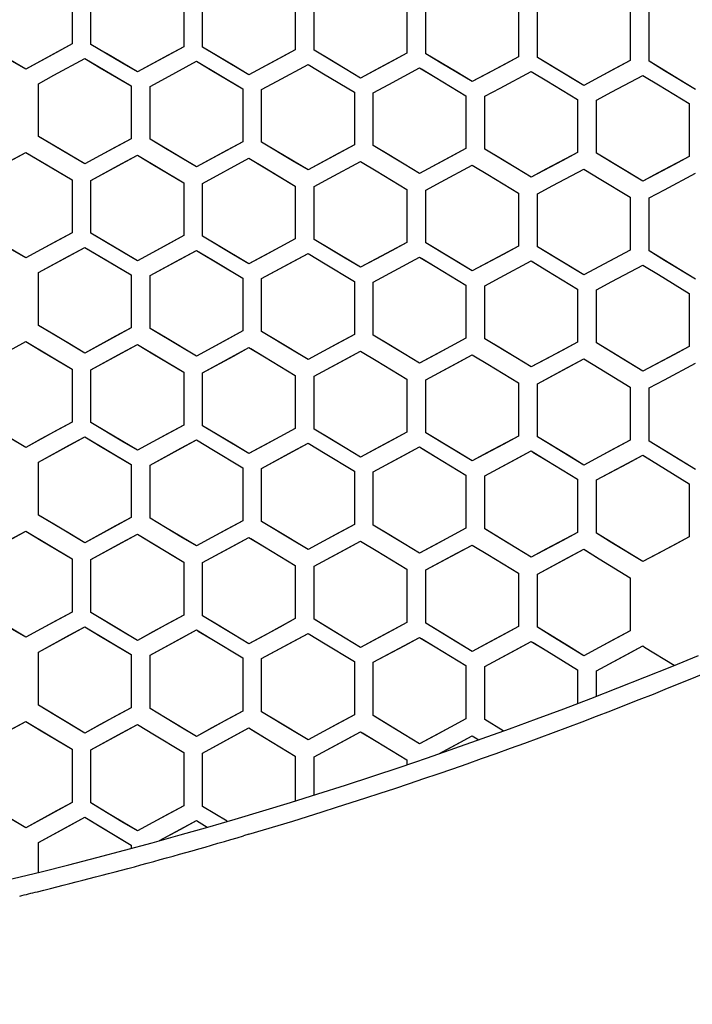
# Model space of a CAD drawing. Header units: millimetres. Extents: x 0 to 420, y 0 to 297.
# Tile 22 of 117: x 136 to 143, y 105 to 116. Entities that reach past the tile are written whole.
import ezdxf

# ---------------------------------------------------------------- set-up
doc = ezdxf.new("R2010")
doc.units = ezdxf.units.MM
doc.header["$LTSCALE"] = 23.1
doc.linetypes.add('DASHED', pattern=[0.2, 0.1, -0.1])
doc.layers.get('0').update_dxf_attribs({"linetype": 'CONTINUOUS'})
doc.layers.add('DIM_PILOTEES', color=7, linetype='CONTINUOUS')
doc.styles.get("Standard").update_dxf_attribs({"font": 'txt', "width": 0.7})
doc.dimstyles.new('DIMSTYLE_5', dxfattribs={"dimtxt": 2.5, "dimasz": 3.5, "dimexe": 2, "dimexo": 0, "dimtad": 1, "dimdsep": 46, "dimtxsty": 'Standard', "dimblk": '_FILLED', "dimblk1": '_FILLED', "dimblk2": '_FILLED', "dimcen": 0.09, "dimazin": 2, "dimtp": 0.3, "dimtm": 0.3, "dimtfac": 1, "dimtmove": 0, "dimatfit": 2, "dimldrblk": '_FILLED', "dimfxl": 0, "dimtolj": 1, "dimarcsym": 0})
doc.dimstyles.new('DIMSTYLE_6', dxfattribs={"dimtxt": 2.5, "dimasz": 3.5, "dimexe": 2, "dimexo": 0, "dimtad": 1, "dimdec": 0, "dimlfac": 5, "dimdsep": 46, "dimtxsty": 'Standard', "dimblk": '_FILLED', "dimblk1": '_FILLED', "dimblk2": '_FILLED', "dimcen": 0.09, "dimazin": 2, "dimtp": 0.5, "dimtm": 0.5, "dimtfac": 1, "dimtdec": 0, "dimtofl": 0, "dimtmove": 0, "dimatfit": 3, "dimldrblk": '_FILLED', "dimfxl": 0, "dimtolj": 1, "dimarcsym": 0})

# ---------------------------------------------------------------- blocks, each defined once
blk = doc.blocks.new('_FILLED')
at = {"color": 0, "linetype": 'ByBlock'}
blk.add_solid([(0, 0), (-1, 0.1429), (-1, -0.1429)], dxfattribs=at)
blk = doc.blocks.new('*D12')
at = {"layer": 'DIM_PILOTEES', "color": 2, "linetype": 'Continuous'}
for p, q in [((124.376, 87.151), (177.724, 126.633)), ((165.609, 117.667), (124.376, 87.151)), ((83.142, 56.634), (124.376, 87.151))]:
    blk.add_line(p, q, dxfattribs=at)
at = {"layer": 'DIM_PILOTEES', "color": 2, "linetype": 'Continuous', "xscale": 3.5, "yscale": 3.5, "zscale": 3.5}
for p, rotation in [((165.609, 117.667), 36.504704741), ((83.142, 56.634), 216.504704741)]:
    blk.add_blockref('_FILLED', p, dxfattribs=dict(at, rotation=rotation))
at = {"layer": 'DIM_PILOTEES', "color": 2, "linetype": 'Continuous', "insert": (167.444, 122.913), "char_height": 2.5, "width": 15.71429, "attachment_point": 1, "rotation": 36.5047, "line_spacing_factor": 0.9}
blk.add_mtext('{\\ftxt;\\W0.0001;\\H0.0001;\\~}{\\ftxt;\\W0.7857142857;\\H2.5; }{\\ftxt;\\W0.0001;\\H0.0001;\\~}{\\ftxt;\\W0.0001;\\H0.0001;\\~}{\\ftxt;\\W1.3333333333;\\H2.5; }{\\ftxt;\\W0.0001;\\H0.0001;\\~}{\\ftxt;\\W0.0001;\\H0.0001;\\~}{\\ftxt;\\W2.0714285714;\\H2.5; }{\\ftxt;\\W0.0001;\\H0.0001;\\~}', dxfattribs=at)
blk = doc.blocks.new('*D13')
at = {"layer": 'DIM_PILOTEES', "color": 2, "linetype": 'Continuous'}
blk.add_line((169.503, 98.871), (196.227, 108.991), dxfattribs=at)
at = {"layer": 'DIM_PILOTEES', "color": 2, "linetype": 'Continuous', "xscale": 3.5, "yscale": 3.5, "zscale": 3.5, "rotation": 200.7412763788}
blk.add_blockref('_FILLED', (169.503, 98.871), dxfattribs=at)
at = {"layer": 'DIM_PILOTEES', "color": 2, "linetype": 'Continuous', "insert": (183.096, 107.36), "char_height": 2.5, "width": 19.28571, "attachment_point": 1, "rotation": 20.7413, "line_spacing_factor": 0.9}
blk.add_mtext('{\\ftxt;\\W0.0001;\\H0.0001;\\~}{\\ftxt;\\W3.0714285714;\\H2.5; }{\\ftxt;\\W0.0001;\\H0.0001;\\~}{\\ftxt;\\W0.0001;\\H0.0001;\\~}{\\ftxt;\\W2.0714285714;\\H2.5; }{\\ftxt;\\W0.0001;\\H0.0001;\\~}', dxfattribs=at)

msp = doc.modelspace()

# ---------------------------------------------------------------- linework, layer by layer
at = {"color": 7, "linetype": 'Continuous'}
for p, q in [((136.6656, 115.9624), (136.6656, 115.4061)), ((136.8656, 115.4013), (136.8656, 115.9576)), ((137.8456, 115.9331), (137.8456, 115.3764)), ((138.0456, 115.3711), (138.0456, 115.9278)), ((139.0256, 115.901), (139.0256, 115.344)), ((139.2256, 115.3382), (139.2256, 115.8953)), ((140.2056, 115.8661), (140.2056, 115.3087)), ((140.4056, 115.3024), (140.4056, 115.8599)), ((141.3856, 115.8284), (141.3856, 115.2705)), ((141.5856, 115.2637), (141.5856, 115.8218)), ((142.5656, 115.7879), (142.5656, 115.2294)), ((142.7656, 115.2222), (142.7656, 115.7807)), ((136.6656, 115.4061), (136.1756, 115.1394)), ((136.6656, 115.4061), (136.5018, 115.317)), ((137.0293, 115.3043), (136.8656, 115.4013)), ((137.1927, 115.2074), (136.8656, 115.4013)), ((137.8456, 115.3764), (137.3556, 115.1107)), ((137.8456, 115.3764), (137.6818, 115.2876)), ((138.2093, 115.2737), (138.0456, 115.3711)), ((138.3727, 115.1764), (138.0456, 115.3711)), ((139.0256, 115.344), (138.5356, 115.0792)), ((139.0256, 115.344), (138.8618, 115.2555)), ((139.3893, 115.2403), (139.2256, 115.3382)), ((139.5527, 115.1425), (139.2256, 115.3382)), ((136.1756, 115.1394), (135.8493, 115.3321)), ((136.1756, 115.1394), (136.0127, 115.2356)), ((136.5018, 115.317), (136.1756, 115.1394)), ((136.4728, 115.074), (136.7999, 115.252)), ((136.7999, 115.252), (136.9636, 115.1549)), ((136.7999, 115.252), (136.818, 115.2413)), ((136.7999, 115.252), (137.2899, 114.9614)), ((137.3556, 115.1107), (137.0293, 115.3043)), ((137.6818, 115.2876), (137.3556, 115.1107)), ((138.5356, 115.0792), (138.2093, 115.2737)), ((138.8618, 115.2555), (138.5356, 115.0792)), ((139.7156, 115.0449), (139.3893, 115.2403)), ((140.2056, 115.3087), (139.8785, 115.1326)), ((140.2056, 115.3087), (140.0418, 115.2205)), ((140.5693, 115.204), (140.4056, 115.3024)), ((140.7327, 115.1058), (140.4056, 115.3024)), ((141.3856, 115.2705), (141.0584, 115.095)), ((141.3856, 115.2705), (141.2218, 115.1827)), ((141.7493, 115.1649), (141.5856, 115.2637)), ((141.9127, 115.0661), (141.5856, 115.2637)), ((136.9636, 115.1549), (137.2899, 114.9614)), ((137.3556, 115.1107), (137.1927, 115.2074)), ((137.6528, 115.0446), (137.9799, 115.2219)), ((137.9799, 115.2219), (138.1436, 115.1244)), ((137.9799, 115.2219), (138.4699, 114.9299)), ((138.5356, 115.0792), (138.3727, 115.1764)), ((138.8328, 115.0123), (139.1599, 115.189)), ((139.1599, 115.189), (139.3236, 115.091)), ((139.1781, 115.1781), (139.3236, 115.091)), ((139.7156, 115.0449), (139.5527, 115.1425)), ((140.0418, 115.2205), (139.7156, 115.0449)), ((139.8785, 115.1326), (139.7156, 115.0449)), ((140.0127, 114.9772), (140.3399, 115.1532)), ((140.3399, 115.1532), (140.5036, 115.0548)), ((140.3582, 115.1422), (140.5036, 115.0548)), ((140.8956, 115.0077), (140.5693, 115.204)), ((141.2218, 115.1827), (140.8956, 115.0077)), ((142.0756, 114.9675), (141.7493, 115.1649)), ((142.4018, 115.1419), (142.0756, 114.9675)), ((142.5656, 115.2294), (142.2384, 115.0546)), ((142.5656, 115.2294), (142.4018, 115.1419)), ((142.9293, 115.1228), (142.7656, 115.2222)), ((143.0927, 115.0236), (142.7656, 115.2222)), ((136.3099, 114.9853), (136.4728, 115.074)), ((136.3099, 114.9853), (136.4728, 115.074)), ((137.4899, 114.9562), (137.6528, 115.0446)), ((137.4899, 114.9562), (137.6528, 115.0446)), ((138.1436, 115.1244), (138.4699, 114.9299)), ((139.3236, 115.091), (139.6499, 114.8956)), ((140.5036, 115.0548), (140.8299, 114.8585)), ((140.8956, 115.0077), (140.7327, 115.1058)), ((141.0584, 115.095), (140.8956, 115.0077)), ((141.1927, 114.9392), (141.5199, 115.1146)), ((141.5199, 115.1146), (141.6836, 115.0157)), ((141.5383, 115.1035), (141.6836, 115.0157)), ((142.0756, 114.9675), (141.9127, 115.0661)), ((142.2384, 115.0546), (142.0756, 114.9675)), ((142.3727, 114.8983), (142.6999, 115.0731)), ((142.6999, 115.0731), (142.8636, 114.9737)), ((142.7184, 115.0618), (142.8636, 114.9737)), ((143.2556, 114.9245), (142.9293, 115.1228)), ((143.2556, 114.9245), (143.0927, 115.0236)), ((136.3099, 114.4284), (136.3099, 114.9853)), ((137.2899, 114.9614), (137.2899, 114.4041)), ((137.4899, 114.3989), (137.4899, 114.9562)), ((138.4699, 114.9299), (138.4699, 114.3723)), ((138.6699, 114.9243), (138.8328, 115.0123)), ((138.6699, 114.9243), (138.8328, 115.0123)), ((138.6699, 114.3666), (138.6699, 114.9243)), ((139.8499, 114.8895), (140.0127, 114.9772)), ((139.8499, 114.8895), (140.0127, 114.9772)), ((141.0299, 114.8519), (141.1927, 114.9392)), ((141.0299, 114.8519), (141.1927, 114.9392)), ((141.6836, 115.0157), (142.0099, 114.8184)), ((142.8636, 114.9737), (143.1899, 114.7754)), ((139.6499, 114.8956), (139.6499, 114.3376)), ((139.8499, 114.3314), (139.8499, 114.8895)), ((140.8299, 114.8585), (140.8299, 114.3)), ((141.0299, 114.2933), (141.0299, 114.8519)), ((142.0099, 114.8184), (142.0099, 114.2594)), ((142.2099, 114.8113), (142.3727, 114.8983)), ((142.2099, 114.8113), (142.3727, 114.8983)), ((142.2099, 114.2522), (142.2099, 114.8113)), ((143.1899, 114.7754), (143.1899, 114.2158)), ((136.4736, 114.3314), (136.3099, 114.4284)), ((136.6369, 114.2345), (136.3099, 114.4284)), ((137.2899, 114.4041), (136.9628, 114.2264)), ((137.2899, 114.4041), (137.1261, 114.3151)), ((137.6536, 114.3015), (137.4899, 114.3989)), ((137.8169, 114.2041), (137.4899, 114.3989)), ((136.7999, 114.1378), (136.4736, 114.3314)), ((137.1261, 114.3151), (136.7999, 114.1378)), ((137.9799, 114.107), (137.6536, 114.3015)), ((138.4699, 114.3723), (137.9799, 114.107)), ((138.4699, 114.3723), (138.3061, 114.2836)), ((138.8336, 114.2687), (138.6699, 114.3666)), ((138.9969, 114.1709), (138.6699, 114.3666)), ((139.6499, 114.3376), (139.1599, 114.0732)), ((139.6499, 114.3376), (139.4861, 114.2493)), ((140.0136, 114.233), (139.8499, 114.3314)), ((140.1769, 114.1347), (139.8499, 114.3314)), ((140.8299, 114.3), (140.3399, 114.0366)), ((140.8299, 114.3), (140.6661, 114.212)), ((141.1936, 114.1944), (141.0299, 114.2933)), ((141.357, 114.0956), (141.0299, 114.2933)), ((135.6856, 113.991), (136.1756, 114.2583)), ((136.0118, 114.169), (136.1756, 114.2583)), ((136.1756, 114.2583), (136.3393, 114.1613)), ((136.1756, 114.2583), (136.6656, 113.9678)), ((136.7999, 114.1378), (136.6369, 114.2345)), ((136.9628, 114.2264), (136.7999, 114.1378)), ((136.8656, 113.9628), (137.3556, 114.2291)), ((137.1918, 114.1401), (137.3556, 114.2291)), ((137.3556, 114.2291), (137.5193, 114.1316)), ((137.3556, 114.2291), (137.8456, 113.9372)), ((137.9799, 114.107), (137.8169, 114.2041)), ((138.3061, 114.2836), (137.9799, 114.107)), ((138.0456, 113.9317), (138.5356, 114.197)), ((138.5356, 114.197), (138.6993, 114.0991)), ((138.5356, 114.197), (139.0256, 113.9036)), ((139.1599, 114.0732), (138.8336, 114.2687)), ((139.4861, 114.2493), (139.1599, 114.0732)), ((140.3399, 114.0366), (140.0136, 114.233)), ((140.6661, 114.212), (140.3399, 114.0366)), ((141.5199, 113.997), (141.1936, 114.1944)), ((142.0099, 114.2594), (141.6827, 114.0843)), ((142.0099, 114.2594), (141.8461, 114.1717)), ((142.3736, 114.1528), (142.2099, 114.2522)), ((142.537, 114.0536), (142.2099, 114.2522)), ((143.1899, 114.2158), (142.8627, 114.0414)), ((143.1899, 114.2158), (143.0261, 114.1285)), ((136.3393, 114.1613), (136.6656, 113.9678)), ((136.8656, 113.9628), (137.1918, 114.1401)), ((137.5193, 114.1316), (137.8456, 113.9372)), ((138.6993, 114.0991), (139.0256, 113.9036)), ((139.1599, 114.0732), (138.9969, 114.1709)), ((139.3885, 113.9856), (139.7156, 114.162)), ((139.7156, 114.162), (139.8793, 114.0636)), ((139.7339, 114.151), (139.8793, 114.0636)), ((140.3399, 114.0366), (140.1769, 114.1347)), ((140.5685, 113.9483), (140.8956, 114.124)), ((140.8956, 114.124), (141.0593, 114.0251)), ((140.914, 114.1129), (141.0593, 114.0251)), ((141.5199, 113.997), (141.357, 114.0956)), ((141.8461, 114.1717), (141.5199, 113.997)), ((142.6999, 113.9545), (142.3736, 114.1528)), ((143.0261, 114.1285), (142.6999, 113.9545)), ((139.2256, 113.8977), (139.3885, 113.9856)), ((139.2256, 113.8977), (139.3885, 113.9856)), ((139.8793, 114.0636), (140.2056, 113.8672)), ((141.0593, 114.0251), (141.3856, 113.8278)), ((141.6827, 114.0843), (141.5199, 113.997)), ((141.7485, 113.9081), (142.0756, 114.0831)), ((142.0756, 114.0831), (142.2393, 113.9838)), ((142.0941, 114.0719), (142.2393, 113.9838)), ((142.2393, 113.9838), (142.5656, 113.7854)), ((142.6999, 113.9545), (142.537, 114.0536)), ((142.8627, 114.0414), (142.6999, 113.9545)), ((142.9284, 113.8648), (143.2556, 114.0393)), ((136.6656, 113.9678), (136.6656, 113.4099)), ((136.8656, 113.4049), (136.8656, 113.9628)), ((137.8456, 113.9372), (137.8456, 113.3789)), ((138.0456, 113.3734), (138.0456, 113.9317)), ((139.0256, 113.9036), (139.0256, 113.345)), ((139.2256, 113.339), (139.2256, 113.8977)), ((140.4056, 113.8607), (140.5685, 113.9483)), ((140.4056, 113.8607), (140.5685, 113.9483)), ((141.5856, 113.8208), (141.7485, 113.9081)), ((141.5856, 113.8208), (141.7485, 113.9081)), ((140.2056, 113.8672), (140.2056, 113.3081)), ((140.4056, 113.3016), (140.4056, 113.8607)), ((141.3856, 113.8278), (141.3856, 113.2683)), ((141.5856, 113.2612), (141.5856, 113.8208)), ((142.5656, 113.7854), (142.5656, 113.2254)), ((142.7656, 113.7779), (142.9284, 113.8648)), ((142.7656, 113.7779), (142.9284, 113.8648)), ((142.7656, 113.2178), (142.7656, 113.7779)), ((136.6656, 113.4099), (136.3385, 113.2317)), ((136.6656, 113.4099), (136.5018, 113.3207)), ((137.0293, 113.3074), (136.8656, 113.4049)), ((137.1927, 113.2101), (136.8656, 113.4049)), ((137.8456, 113.3789), (137.5185, 113.2014)), ((137.8456, 113.3789), (137.6818, 113.2901)), ((138.2093, 113.2755), (138.0456, 113.3734)), ((138.3727, 113.1777), (138.0456, 113.3734)), ((136.1756, 113.1429), (135.8493, 113.3364)), ((136.5018, 113.3207), (136.1756, 113.1429)), ((136.3099, 112.9883), (136.7999, 113.2552)), ((136.6361, 113.166), (136.7999, 113.2552)), ((136.7999, 113.2552), (136.9636, 113.1577)), ((136.7999, 113.2552), (137.2899, 112.9633)), ((137.3556, 113.113), (137.0293, 113.3074)), ((137.6818, 113.2901), (137.3556, 113.113)), ((138.5356, 113.0801), (138.2093, 113.2755)), ((138.8618, 113.2565), (138.5356, 113.0801)), ((139.0256, 113.345), (138.6985, 113.1682)), ((139.0256, 113.345), (138.8618, 113.2565)), ((139.3893, 113.2406), (139.2256, 113.339)), ((139.5527, 113.1423), (139.2256, 113.339)), ((140.2056, 113.3081), (139.7156, 113.0442)), ((140.2056, 113.3081), (140.0418, 113.22)), ((140.5693, 113.2027), (140.4056, 113.3016)), ((140.7327, 113.104), (140.4056, 113.3016)), ((141.3856, 113.2683), (140.8956, 113.0054)), ((141.3856, 113.2683), (141.2218, 113.1804)), ((141.7493, 113.1618), (141.5856, 113.2612)), ((141.9127, 113.0626), (141.5856, 113.2612)), ((136.1756, 113.1429), (136.0126, 113.2396)), ((136.3385, 113.2317), (136.1756, 113.1429)), ((136.3099, 112.9883), (136.6361, 113.166)), ((136.9636, 113.1577), (137.2899, 112.9633)), ((137.3556, 113.113), (137.1927, 113.2101)), ((137.5185, 113.2014), (137.3556, 113.113)), ((137.4899, 112.9579), (137.9799, 113.2238)), ((137.8161, 113.135), (137.9799, 113.2238)), ((137.9799, 113.2238), (138.1436, 113.1259)), ((137.9799, 113.2238), (138.4699, 112.9304)), ((138.5356, 113.0801), (138.3727, 113.1777)), ((138.6985, 113.1682), (138.5356, 113.0801)), ((138.6699, 112.9246), (139.1599, 113.1894)), ((138.9961, 113.1009), (139.1599, 113.1894)), ((139.1599, 113.1894), (139.3236, 113.091)), ((139.1599, 113.1894), (139.1782, 113.1784)), ((139.1782, 113.1784), (139.3236, 113.091)), ((139.7156, 113.0442), (139.3893, 113.2406)), ((139.8499, 112.8883), (140.3399, 113.1521)), ((140.0418, 113.22), (139.8785, 113.132)), ((140.3399, 113.1521), (140.5036, 113.0532)), ((140.8956, 113.0054), (140.5693, 113.2027)), ((141.2218, 113.1804), (140.8956, 113.0054)), ((142.0756, 112.9635), (141.7493, 113.1618)), ((142.5656, 113.2254), (142.0756, 112.9635)), ((142.5656, 113.2254), (142.4018, 113.1379)), ((142.9293, 113.1179), (142.7656, 113.2178)), ((143.0927, 113.0181), (142.7656, 113.2178)), ((137.4899, 112.9579), (137.8161, 113.135)), ((138.1436, 113.1259), (138.4699, 112.9304)), ((138.6699, 112.9246), (138.9961, 113.1009)), ((139.3236, 113.091), (139.6499, 112.8946)), ((139.7156, 113.0442), (139.5527, 113.1423)), ((139.8785, 113.132), (139.7156, 113.0442)), ((140.3583, 113.141), (140.5036, 113.0532)), ((140.5036, 113.0532), (140.8299, 112.8558)), ((140.8956, 113.0054), (140.7327, 113.104)), ((141.1928, 112.9363), (141.5199, 113.1117)), ((141.5199, 113.1117), (141.6836, 113.0123)), ((141.5384, 113.1005), (141.6836, 113.0123)), ((142.0756, 112.9635), (141.9127, 113.0626)), ((142.4018, 113.1379), (142.0756, 112.9635)), ((142.3728, 112.8936), (142.6999, 113.0683)), ((142.6999, 113.0683), (142.8636, 112.9684)), ((142.7185, 113.057), (142.8636, 112.9684)), ((143.2556, 112.9185), (142.9293, 113.1179)), ((136.3099, 112.4297), (136.3099, 112.9883)), ((137.2899, 112.9633), (137.2899, 112.4044)), ((137.4899, 112.399), (137.4899, 112.9579)), ((141.6836, 113.0123), (142.0099, 112.814)), ((142.8636, 112.9684), (143.1899, 112.769)), ((143.2556, 112.9185), (143.0927, 113.0181)), ((138.4699, 112.9304), (138.4699, 112.3712)), ((138.6699, 112.3653), (138.6699, 112.9246)), ((139.6499, 112.8946), (139.6499, 112.335)), ((139.8499, 112.3285), (139.8499, 112.8883)), ((140.8299, 112.8558), (140.8299, 112.2957)), ((141.0299, 112.8489), (141.1928, 112.9363)), ((141.0299, 112.8489), (141.1928, 112.9363)), ((141.0299, 112.2887), (141.0299, 112.8489)), ((142.2099, 112.8066), (142.3728, 112.8936)), ((142.2099, 112.8066), (142.3728, 112.8936)), ((142.0099, 112.814), (142.0099, 112.2533)), ((142.2099, 112.2459), (142.2099, 112.8066)), ((143.1899, 112.769), (143.1899, 112.2079)), ((136.4736, 112.3323), (136.3099, 112.4297)), ((136.6369, 112.235), (136.3099, 112.4297)), ((136.7999, 112.1378), (136.4736, 112.3323)), ((137.2899, 112.4044), (136.9628, 112.2265)), ((137.2899, 112.4044), (137.1261, 112.3154)), ((137.6536, 112.3011), (137.4899, 112.399)), ((137.8169, 112.2033), (137.4899, 112.399)), ((138.4699, 112.3712), (138.1428, 112.194)), ((138.4699, 112.3712), (138.3061, 112.2825)), ((138.8336, 112.2669), (138.6699, 112.3653)), ((138.9969, 112.1686), (138.6699, 112.3653)), ((139.6499, 112.335), (139.3228, 112.1585)), ((139.6499, 112.335), (139.4861, 112.2466)), ((140.0136, 112.2296), (139.8499, 112.3285)), ((140.1769, 112.1309), (139.8499, 112.3285)), ((135.6856, 111.9917), (136.1756, 112.2593)), ((136.0119, 112.1699), (136.1756, 112.2593)), ((136.1756, 112.2593), (136.3393, 112.1619)), ((136.1756, 112.2593), (136.6656, 111.9674)), ((136.7999, 112.1378), (136.6369, 112.235)), ((137.1261, 112.3154), (136.7999, 112.1378)), ((136.9628, 112.2265), (136.7999, 112.1378)), ((136.8656, 111.9622), (137.3556, 112.2288)), ((137.1919, 112.1398), (137.3556, 112.2288)), ((137.3556, 112.2288), (137.5193, 112.1309)), ((137.3556, 112.2288), (137.3739, 112.2179)), ((137.3556, 112.2288), (137.8456, 111.9355)), ((137.9799, 112.1057), (137.6536, 112.3011)), ((138.3061, 112.2825), (137.9799, 112.1057)), ((139.1599, 112.0705), (138.8336, 112.2669)), ((139.4861, 112.2466), (139.1599, 112.0705)), ((140.3399, 112.0323), (140.0136, 112.2296)), ((140.8299, 112.2957), (140.5028, 112.1199)), ((140.8299, 112.2957), (140.6661, 112.2077)), ((141.1936, 112.1893), (141.0299, 112.2887)), ((141.3569, 112.0901), (141.0299, 112.2887)), ((142.0099, 112.2533), (141.6828, 112.0782)), ((142.0099, 112.2533), (141.8461, 112.1657)), ((142.3736, 112.1459), (142.2099, 112.2459)), ((142.5369, 112.0461), (142.2099, 112.2459)), ((136.3393, 112.1619), (136.6656, 111.9674)), ((136.8656, 111.9622), (137.1919, 112.1398)), ((137.5193, 112.1309), (137.8456, 111.9355)), ((137.9799, 112.1057), (137.8169, 112.2033)), ((138.1428, 112.194), (137.9799, 112.1057)), ((138.0456, 111.9298), (138.5356, 112.1953)), ((138.3718, 112.1066), (138.5356, 112.1953)), ((138.5356, 112.1953), (138.6993, 112.0969)), ((138.5539, 112.1843), (138.6993, 112.0969)), ((139.1599, 112.0705), (138.9969, 112.1686)), ((139.3228, 112.1585), (139.1599, 112.0705)), ((139.2256, 111.8943), (139.7156, 112.1588)), ((139.5518, 112.0705), (139.7156, 112.1588)), ((139.7156, 112.1588), (139.8793, 112.0599)), ((139.734, 112.1477), (139.8793, 112.0599)), ((140.3399, 112.0323), (140.1769, 112.1309)), ((140.6661, 112.2077), (140.3399, 112.0323)), ((140.5028, 112.1199), (140.3399, 112.0323)), ((140.4056, 111.8558), (140.8956, 112.1192)), ((140.7318, 112.0312), (140.8956, 112.1192)), ((140.8956, 112.1192), (141.0593, 112.0198)), ((140.9141, 112.1079), (141.0593, 112.0198)), ((141.5199, 111.9909), (141.1936, 112.1893)), ((141.8461, 112.1657), (141.5199, 111.9909)), ((142.6999, 111.9465), (142.3736, 112.1459)), ((143.1899, 112.2079), (142.6999, 111.9465)), ((143.0261, 112.1205), (142.6999, 111.9465)), ((143.1899, 112.2079), (143.0261, 112.1205)), ((138.0456, 111.9298), (138.3718, 112.1066)), ((138.6993, 112.0969), (139.0256, 111.9006)), ((139.2256, 111.8943), (139.5518, 112.0705)), ((139.8793, 112.0599), (140.2056, 111.8625)), ((140.4056, 111.8558), (140.7318, 112.0312)), ((141.0593, 112.0198), (141.3856, 111.8214)), ((141.5199, 111.9909), (141.3569, 112.0901)), ((141.6828, 112.0782), (141.5199, 111.9909)), ((141.5856, 111.8142), (142.0756, 112.0765)), ((141.9118, 111.9889), (142.0756, 112.0765)), ((142.0756, 112.0765), (142.2393, 111.9766)), ((142.0942, 112.0651), (142.2393, 111.9766)), ((142.6999, 111.9465), (142.5369, 112.0461)), ((142.9285, 111.8563), (143.2556, 112.0307)), ((136.6656, 111.9674), (136.6656, 111.408)), ((136.8656, 111.4027), (136.8656, 111.9622)), ((137.8456, 111.9355), (137.8456, 111.3757)), ((138.0456, 111.3699), (138.0456, 111.9298)), ((139.0256, 111.9006), (139.0256, 111.3403)), ((141.5856, 111.8142), (141.9118, 111.9889)), ((142.2393, 111.9766), (142.5656, 111.7772)), ((139.2256, 111.334), (139.2256, 111.8943)), ((140.2056, 111.8625), (140.2056, 111.3019)), ((140.4056, 111.295), (140.4056, 111.8558)), ((141.3856, 111.8214), (141.3856, 111.2603)), ((141.5856, 111.2529), (141.5856, 111.8142)), ((142.7656, 111.7694), (142.9285, 111.8563)), ((142.7656, 111.7694), (142.9285, 111.8563)), ((142.5656, 111.7772), (142.5656, 111.2155)), ((142.7656, 111.2076), (142.7656, 111.7694)), ((136.6656, 111.408), (136.3385, 111.2296)), ((136.6656, 111.408), (136.5019, 111.3187)), ((137.0293, 111.3048), (136.8656, 111.4027)), ((137.1926, 111.2071), (136.8656, 111.4027)), ((136.1756, 111.1407), (135.8493, 111.3351)), ((136.5019, 111.3187), (136.1756, 111.1407)), ((137.3556, 111.1095), (137.0293, 111.3048)), ((137.6819, 111.2868), (137.3556, 111.1095)), ((137.8456, 111.3757), (137.5185, 111.198)), ((137.8456, 111.3757), (137.6819, 111.2868)), ((138.2093, 111.2715), (138.0456, 111.3699)), ((138.3726, 111.1733), (138.0456, 111.3699)), ((139.0256, 111.3403), (138.6985, 111.1634)), ((139.0256, 111.3403), (138.8619, 111.2518)), ((139.3893, 111.2352), (139.2256, 111.334)), ((139.5526, 111.1364), (139.2256, 111.334)), ((140.2056, 111.3019), (139.8785, 111.1257)), ((140.2056, 111.3019), (140.0419, 111.2137)), ((140.5693, 111.1957), (140.4056, 111.295)), ((140.7327, 111.0964), (140.4056, 111.295)), ((136.1756, 111.1407), (136.0126, 111.2378)), ((136.3385, 111.2296), (136.1756, 111.1407)), ((136.3099, 110.9855), (136.7999, 111.2527)), ((136.6362, 111.1635), (136.7999, 111.2527)), ((136.7999, 111.2527), (136.9636, 111.1548)), ((136.7999, 111.2527), (136.8182, 111.2418)), ((136.7999, 111.2527), (137.2899, 110.9594)), ((137.3556, 111.1095), (137.1926, 111.2071)), ((137.5185, 111.198), (137.3556, 111.1095)), ((137.4899, 110.9538), (137.9799, 111.2199)), ((137.8162, 111.1311), (137.9799, 111.2199)), ((137.9799, 111.2199), (138.1436, 111.1216)), ((137.9982, 111.2089), (138.1436, 111.1216)), ((138.5356, 111.0752), (138.2093, 111.2715)), ((138.5356, 111.0752), (138.3726, 111.1733)), ((138.8619, 111.2518), (138.5356, 111.0752)), ((138.6699, 110.9191), (139.1599, 111.1841)), ((138.9961, 111.0956), (139.1599, 111.1841)), ((139.1599, 111.1841), (139.3236, 111.0852)), ((139.1783, 111.173), (139.3236, 111.0852)), ((139.7156, 111.0378), (139.3893, 111.2352)), ((140.0419, 111.2137), (139.7156, 111.0378)), ((140.8956, 110.9973), (140.5693, 111.1957)), ((141.2218, 111.1724), (140.8956, 110.9973)), ((141.3856, 111.2603), (141.0585, 111.0848)), ((141.3856, 111.2603), (141.2218, 111.1724)), ((141.7493, 111.153), (141.5856, 111.2529)), ((141.9127, 111.0532), (141.5856, 111.2529)), ((142.5656, 111.2155), (142.2385, 111.0407)), ((142.5656, 111.2155), (142.4018, 111.128)), ((142.9293, 111.1072), (142.7656, 111.2076)), ((143.0927, 111.0069), (142.7656, 111.2076)), ((136.3099, 110.9855), (136.6362, 111.1635)), ((136.9636, 111.1548), (137.2899, 110.9594)), ((137.4899, 110.9538), (137.8162, 111.1311)), ((138.1436, 111.1216), (138.4699, 110.9252)), ((138.6985, 111.1634), (138.5356, 111.0752)), ((138.6699, 110.9191), (138.9961, 111.0956)), ((139.3236, 111.0852), (139.6499, 110.8879)), ((139.7156, 111.0378), (139.5526, 111.1364)), ((139.8785, 111.1257), (139.7156, 111.0378)), ((139.8499, 110.8812), (140.3399, 111.1452)), ((140.1761, 111.057), (140.3399, 111.1452)), ((140.3399, 111.1452), (140.5036, 111.0458)), ((140.3584, 111.1339), (140.5036, 111.0458)), ((140.8956, 110.9973), (140.7327, 111.0964)), ((141.0585, 111.0848), (140.8956, 110.9973)), ((141.0299, 110.8402), (141.5199, 111.1031)), ((141.3561, 111.0153), (141.5199, 111.1031)), ((141.5199, 111.1031), (141.6836, 111.0032)), ((141.5385, 111.0917), (141.6836, 111.0032)), ((142.0756, 110.9536), (141.7493, 111.153)), ((142.4018, 111.128), (142.0756, 110.9536)), ((143.2556, 110.9067), (142.9293, 111.1072)), ((136.3099, 110.4253), (136.3099, 110.9855)), ((139.8499, 110.8812), (140.1761, 111.057)), ((140.5036, 111.0458), (140.8299, 110.8474)), ((141.0299, 110.8402), (141.3561, 111.0153)), ((141.6836, 111.0032), (142.0099, 110.8037)), ((142.0756, 110.9536), (141.9127, 111.0532)), ((142.2385, 111.0407), (142.0756, 110.9536)), ((142.2099, 110.796), (142.6999, 111.0578)), ((142.2099, 110.796), (142.5361, 110.9704)), ((142.5361, 110.9704), (142.6999, 111.0578)), ((142.6999, 111.0578), (142.8636, 110.9574)), ((142.7186, 111.0463), (142.8636, 110.9574)), ((143.2556, 110.9067), (143.0927, 111.0069)), ((137.2899, 110.9594), (137.2899, 110.399)), ((137.4899, 110.3933), (137.4899, 110.9538)), ((138.4699, 110.9252), (138.4699, 110.3644)), ((138.6699, 110.3582), (138.6699, 110.9191)), ((139.6499, 110.8879), (139.6499, 110.3266)), ((139.8499, 110.3199), (139.8499, 110.8812)), ((142.8636, 110.9574), (143.1899, 110.7569)), ((140.8299, 110.8474), (140.8299, 110.2857)), ((141.0299, 110.2784), (141.0299, 110.8402)), ((142.0099, 110.8037), (142.0099, 110.2415)), ((142.2099, 110.2337), (142.2099, 110.796)), ((143.1899, 110.7569), (143.1899, 110.1941)), ((136.4736, 110.3275), (136.3099, 110.4253)), ((136.6369, 110.2297), (136.3099, 110.4253)), ((137.2899, 110.399), (136.9628, 110.2209)), ((137.2899, 110.399), (137.1262, 110.3099)), ((137.6536, 110.2949), (137.4899, 110.3933)), ((137.8169, 110.1967), (137.4899, 110.3933)), ((138.4699, 110.3644), (138.1428, 110.187)), ((138.4699, 110.3644), (138.3062, 110.2756)), ((138.8336, 110.2593), (138.6699, 110.3582)), ((138.9969, 110.1606), (138.6699, 110.3582)), ((135.6856, 109.9866), (136.1756, 110.2546)), ((136.0119, 110.1651), (136.1756, 110.2546)), ((136.1756, 110.2546), (136.3393, 110.1567)), ((136.1756, 110.2546), (136.1939, 110.2436)), ((136.1756, 110.2546), (136.6656, 109.9614)), ((136.7999, 110.1321), (136.4736, 110.3275)), ((137.1262, 110.3099), (136.7999, 110.1321)), ((137.9799, 110.0986), (137.6536, 110.2949)), ((138.3062, 110.2756), (137.9799, 110.0986)), ((139.1599, 110.062), (138.8336, 110.2593)), ((139.4862, 110.2382), (139.1599, 110.062)), ((139.6499, 110.3266), (139.3228, 110.15)), ((139.6499, 110.3266), (139.4862, 110.2382)), ((140.0136, 110.2205), (139.8499, 110.3199)), ((140.1769, 110.1212), (139.8499, 110.3199)), ((140.8299, 110.2857), (140.5028, 110.1098)), ((140.8299, 110.2857), (140.6662, 110.1977)), ((141.1936, 110.1785), (141.0299, 110.2784)), ((141.3569, 110.0787), (141.0299, 110.2784)), ((142.0099, 110.2415), (141.6828, 110.0664)), ((142.0099, 110.2415), (141.8462, 110.1539)), ((142.3736, 110.1333), (142.2099, 110.2337)), ((142.5369, 110.0329), (142.2099, 110.2337)), ((136.3393, 110.1567), (136.6656, 109.9614)), ((136.7999, 110.1321), (136.6369, 110.2297)), ((136.9628, 110.2209), (136.7999, 110.1321)), ((136.8656, 109.956), (137.3556, 110.2228)), ((136.8656, 109.956), (137.1919, 110.1337)), ((137.1919, 110.1337), (137.3556, 110.2228)), ((137.3556, 110.2228), (137.5193, 110.1244)), ((137.3556, 110.2228), (137.8456, 109.9281)), ((137.9799, 110.0986), (137.8169, 110.1967)), ((138.1428, 110.187), (137.9799, 110.0986)), ((138.0456, 109.9222), (138.5356, 110.1879)), ((138.3719, 110.0992), (138.5356, 110.1879)), ((138.5356, 110.1879), (138.6993, 110.089)), ((138.5541, 110.1767), (138.6993, 110.089)), ((139.1599, 110.062), (138.9969, 110.1606)), ((139.3228, 110.15), (139.1599, 110.062)), ((139.2256, 109.8852), (139.7156, 110.1498)), ((139.5519, 110.0615), (139.7156, 110.1498)), ((139.7156, 110.1498), (139.8793, 110.0504)), ((139.7342, 110.1386), (139.8793, 110.0504)), ((140.3399, 110.0221), (140.0136, 110.2205)), ((140.6662, 110.1977), (140.3399, 110.0221)), ((141.5199, 109.9791), (141.1936, 110.1785)), ((141.8462, 110.1539), (141.5199, 109.9791)), ((142.6999, 109.9327), (142.3736, 110.1333)), ((143.1899, 110.1941), (142.8628, 110.0197)), ((143.1899, 110.1941), (143.0261, 110.1068)), ((137.5193, 110.1244), (137.8456, 109.9281)), ((138.0456, 109.9222), (138.3719, 110.0992)), ((138.6993, 110.089), (139.0256, 109.8917)), ((139.2256, 109.8852), (139.5519, 110.0615)), ((139.8793, 110.0504), (140.2056, 109.8521)), ((140.3399, 110.0221), (140.1769, 110.1212)), ((140.5028, 110.1098), (140.3399, 110.0221)), ((140.4056, 109.8451), (140.8956, 110.1086)), ((140.7319, 110.0206), (140.8956, 110.1086)), ((140.8956, 110.1086), (141.0593, 110.0087)), ((140.9143, 110.0972), (141.0593, 110.0087)), ((141.5199, 109.9791), (141.3569, 110.0787)), ((141.6828, 110.0664), (141.5199, 109.9791)), ((141.5856, 109.8017), (142.0756, 110.0641)), ((141.9119, 109.9764), (142.0756, 110.0641)), ((142.0756, 110.0641), (142.2393, 109.9636)), ((142.0944, 110.0526), (142.2393, 109.9636)), ((142.6999, 109.9327), (142.5369, 110.0329)), ((143.0261, 110.1068), (142.6999, 109.9327)), ((136.6656, 109.9614), (136.6656, 109.4003)), ((136.8656, 109.3948), (136.8656, 109.956)), ((137.8456, 109.9281), (137.8456, 109.3667)), ((138.0456, 109.3607), (138.0456, 109.9222)), ((140.4056, 109.8451), (140.7319, 110.0206)), ((141.0593, 110.0087), (141.3856, 109.8093)), ((141.5856, 109.8017), (141.9119, 109.9764)), ((142.2393, 109.9636), (142.5656, 109.7632)), ((142.8628, 110.0197), (142.6999, 109.9327)), ((139.0256, 109.8917), (139.0256, 109.3299)), ((139.2256, 109.3233), (139.2256, 109.8852)), ((140.2056, 109.8521), (140.2056, 109.2898)), ((140.4056, 109.2827), (140.4056, 109.8451)), ((141.3856, 109.8093), (141.3856, 109.2465)), ((141.5856, 109.2388), (141.5856, 109.8017)), ((142.5656, 109.7632), (142.5656, 109.1999)), ((136.1756, 109.1327), (135.8493, 109.328)), ((136.5019, 109.311), (136.1756, 109.1327)), ((136.6656, 109.4003), (136.3386, 109.2218)), ((136.6656, 109.4003), (136.5019, 109.311)), ((137.0293, 109.2965), (136.8656, 109.3948)), ((137.1926, 109.1983), (136.8656, 109.3948)), ((137.8456, 109.3667), (137.5186, 109.1889)), ((137.8456, 109.3667), (137.6819, 109.2777)), ((138.2093, 109.2618), (138.0456, 109.3607)), ((138.3726, 109.1631), (138.0456, 109.3607)), ((139.0256, 109.3299), (138.6986, 109.1528)), ((139.0256, 109.3299), (138.8619, 109.2413)), ((139.3893, 109.2239), (139.2256, 109.3233)), ((139.5526, 109.1247), (139.2256, 109.3233)), ((136.1756, 109.1327), (136.0126, 109.2303)), ((136.3386, 109.2218), (136.1756, 109.1327)), ((136.3099, 108.9769), (136.7999, 109.2444)), ((136.6362, 109.1551), (136.7999, 109.2444)), ((136.7999, 109.2444), (136.9636, 109.1461)), ((136.7999, 109.2444), (137.2899, 108.9498)), ((137.3556, 109.1002), (137.0293, 109.2965)), ((137.3556, 109.1002), (137.1926, 109.1983)), ((137.6819, 109.2777), (137.3556, 109.1002)), ((137.4899, 108.944), (137.9799, 109.2103)), ((137.8162, 109.1214), (137.9799, 109.2103)), ((137.9799, 109.2103), (138.1436, 109.1115)), ((137.9984, 109.1992), (138.1436, 109.1115)), ((138.5356, 109.0645), (138.2093, 109.2618)), ((138.8619, 109.2413), (138.5356, 109.0645)), ((139.7156, 109.0256), (139.3893, 109.2239)), ((140.0419, 109.2016), (139.7156, 109.0256)), ((140.2056, 109.2898), (139.8786, 109.1135)), ((140.2056, 109.2898), (140.0419, 109.2016)), ((140.5693, 109.1828), (140.4056, 109.2827)), ((140.7326, 109.083), (140.4056, 109.2827)), ((141.3856, 109.2465), (141.0585, 109.0709)), ((141.3856, 109.2465), (141.2219, 109.1586)), ((141.7493, 109.1384), (141.5856, 109.2388)), ((141.9126, 109.0381), (141.5856, 109.2388)), ((142.5656, 109.1999), (142.2385, 109.0251)), ((142.5656, 109.1999), (142.4019, 109.1124)), ((136.3099, 108.9769), (136.6362, 109.1551)), ((136.9636, 109.1461), (137.2899, 108.9498)), ((137.5186, 109.1889), (137.3556, 109.1002)), ((137.4899, 108.944), (137.8162, 109.1214)), ((138.1436, 109.1115), (138.4699, 108.9142)), ((138.5356, 109.0645), (138.3726, 109.1631)), ((138.6986, 109.1528), (138.5356, 109.0645)), ((138.6699, 108.9078), (139.1599, 109.173)), ((138.9962, 109.0845), (139.1599, 109.173)), ((139.1599, 109.173), (139.3236, 109.0737)), ((139.1785, 109.1618), (139.3236, 109.0737)), ((139.7156, 109.0256), (139.5526, 109.1247)), ((139.8786, 109.1135), (139.7156, 109.0256)), ((139.8499, 108.8684), (140.3399, 109.1325)), ((140.1762, 109.0443), (140.3399, 109.1325)), ((140.3399, 109.1325), (140.5036, 109.0326)), ((140.3586, 109.1211), (140.5036, 109.0326)), ((140.8956, 108.9834), (140.5693, 109.1828)), ((141.2219, 109.1586), (140.8956, 108.9834)), ((141.0299, 108.8257), (141.5199, 109.0887)), ((141.3562, 109.0009), (141.5199, 109.0887)), ((141.5199, 109.0887), (141.6836, 108.9882)), ((142.0756, 108.9379), (141.7493, 109.1384)), ((142.4019, 109.1124), (142.0756, 108.9379)), ((138.6699, 108.9078), (138.9962, 109.0845)), ((139.3236, 109.0737), (139.6499, 108.8753)), ((139.8499, 108.8684), (140.1762, 109.0443)), ((140.5036, 109.0326), (140.8299, 108.8332)), ((140.8956, 108.9834), (140.7326, 109.083)), ((141.0585, 109.0709), (140.8956, 108.9834)), ((141.0299, 108.8257), (141.3562, 109.0009)), ((141.5387, 109.0772), (141.6836, 108.9882)), ((141.6836, 108.9882), (142.0099, 108.7877)), ((142.0756, 108.9379), (141.9126, 109.0381)), ((142.2385, 109.0251), (142.0756, 108.9379)), ((142.2099, 108.7797), (142.6999, 109.0415)), ((142.5362, 108.9541), (142.6999, 109.0415)), ((142.6999, 109.0415), (142.7188, 109.0299)), ((142.7188, 109.0299), (143.0314, 108.8369)), ((136.3099, 108.4152), (136.3099, 108.9769)), ((137.2899, 108.9498), (137.2899, 108.3877)), ((137.4899, 108.3819), (137.4899, 108.944)), ((138.4699, 108.9142), (138.4699, 108.3517)), ((138.6699, 108.3453), (138.6699, 108.9078)), ((142.2099, 108.7797), (142.5362, 108.9541)), ((139.6499, 108.8753), (139.6499, 108.3124)), ((139.8499, 108.3055), (139.8499, 108.8684)), ((140.8299, 108.8332), (140.8299, 108.2698)), ((141.0299, 108.2623), (141.0299, 108.8257)), ((142.0099, 108.7877), (142.0099, 108.4349)), ((142.2099, 108.5115), (142.2099, 108.7797)), ((136.4736, 108.3169), (136.3099, 108.4152)), ((136.6369, 108.2187), (136.3099, 108.4152)), ((137.2899, 108.3877), (136.9629, 108.2095)), ((137.2899, 108.3877), (137.1262, 108.2986)), ((137.6536, 108.283), (137.4899, 108.3819)), ((137.8169, 108.1843), (137.4899, 108.3819)), ((136.7999, 108.1206), (136.4736, 108.3169)), ((137.1262, 108.2986), (136.7999, 108.1206)), ((137.9799, 108.0858), (137.6536, 108.283)), ((138.3062, 108.2629), (137.9799, 108.0858)), ((138.4699, 108.3517), (138.1429, 108.1743)), ((138.4699, 108.3517), (138.3062, 108.2629)), ((138.8336, 108.246), (138.6699, 108.3453)), ((138.9969, 108.1467), (138.6699, 108.3453)), ((139.6499, 108.3124), (139.3229, 108.1358)), ((139.6499, 108.3124), (139.4862, 108.224)), ((140.0136, 108.2056), (139.8499, 108.3055)), ((140.1769, 108.1058), (139.8499, 108.3055)), ((140.8299, 108.2698), (140.5029, 108.0939)), ((140.8299, 108.2698), (140.6662, 108.1818)), ((141.2241, 108.1431), (141.0299, 108.2623)), ((135.6856, 107.9758), (136.1756, 108.244)), ((136.0119, 108.1545), (136.1756, 108.244)), ((136.1756, 108.244), (136.3393, 108.1457)), ((136.1756, 108.244), (136.6656, 107.9495)), ((136.7999, 108.1206), (136.6369, 108.2187)), ((136.9629, 108.2095), (136.7999, 108.1206)), ((136.8656, 107.9439), (137.3556, 108.211)), ((137.1919, 108.1218), (137.3556, 108.211)), ((137.3556, 108.211), (137.5193, 108.1122)), ((137.3741, 108.1998), (137.5193, 108.1122)), ((137.9799, 108.0858), (137.8169, 108.1843)), ((138.1429, 108.1743), (137.9799, 108.0858)), ((138.0456, 107.9087), (138.5356, 108.1747)), ((138.3719, 108.0859), (138.5356, 108.1747)), ((138.5356, 108.1747), (138.6993, 108.0753)), ((138.5542, 108.1634), (138.6993, 108.0753)), ((139.1599, 108.0476), (138.8336, 108.246)), ((139.4862, 108.224), (139.1599, 108.0476)), ((140.3399, 108.0062), (140.0136, 108.2056)), ((140.6662, 108.1818), (140.3399, 108.0062)), ((136.3393, 108.1457), (136.6656, 107.9495)), ((136.8656, 107.9439), (137.1919, 108.1218)), ((137.5193, 108.1122), (137.8456, 107.9149)), ((138.0456, 107.9087), (138.3719, 108.0859)), ((138.6993, 108.0753), (139.0256, 107.8771)), ((139.1599, 108.0476), (138.9969, 108.1467)), ((139.3229, 108.1358), (139.1599, 108.0476)), ((139.2256, 107.8703), (139.7156, 108.1351)), ((139.5519, 108.0467), (139.7156, 108.1351)), ((139.7156, 108.1351), (139.8793, 108.0352)), ((139.7343, 108.1237), (139.8793, 108.0352)), ((140.3399, 108.0062), (140.1769, 108.1058)), ((140.5029, 108.0939), (140.3399, 108.0062)), ((140.5423, 107.9021), (140.8956, 108.0921)), ((140.7319, 108.0041), (140.8956, 108.0921)), ((140.8956, 108.0921), (140.9655, 108.0493)), ((136.6656, 107.9495), (136.6656, 107.3868)), ((136.8656, 107.3811), (136.8656, 107.9439)), ((139.2256, 107.8703), (139.5519, 108.0467)), ((139.8793, 108.0352), (140.2056, 107.8358)), ((140.5423, 107.9021), (140.7319, 108.0041)), ((137.8456, 107.9149), (137.8456, 107.3519)), ((138.0456, 107.3456), (138.0456, 107.9087)), ((139.0256, 107.8771), (139.0256, 107.4051)), ((139.2256, 107.4661), (139.2256, 107.8703)), ((140.2056, 107.8358), (140.2056, 107.7865)), ((136.6656, 107.3868), (136.3386, 107.2081)), ((136.6656, 107.3868), (136.5019, 107.2974)), ((137.0293, 107.2824), (136.8656, 107.3811)), ((137.1926, 107.1837), (136.8656, 107.3811)), ((137.8456, 107.3519), (137.5186, 107.1739)), ((137.8456, 107.3519), (137.6819, 107.2628)), ((138.3061, 107.1876), (138.0456, 107.3456)), ((138.3061, 107.1876), (138.0456, 107.3456)), ((136.1756, 107.119), (135.8493, 107.3151)), ((136.1756, 107.119), (136.0126, 107.217)), ((136.5019, 107.2974), (136.1756, 107.119)), ((136.3099, 106.9626), (136.7999, 107.2304)), ((136.6362, 107.141), (136.7999, 107.2304)), ((136.7999, 107.2304), (136.9636, 107.1316)), ((136.7999, 107.2304), (137.2899, 106.9344)), ((137.3556, 107.0852), (137.0293, 107.2824)), ((137.6819, 107.2628), (137.3556, 107.0852)), ((136.3386, 107.2081), (136.1756, 107.119)), ((136.3099, 106.9626), (136.6362, 107.141)), ((136.9636, 107.1316), (137.2899, 106.9344)), ((137.3556, 107.0852), (137.1926, 107.1837)), ((137.5186, 107.1739), (137.3556, 107.0852)), ((137.5913, 106.9836), (137.9799, 107.1949)), ((137.8162, 107.1059), (137.9799, 107.1949)), ((137.9799, 107.1949), (138.0925, 107.1266)), ((137.5913, 106.9836), (137.8162, 107.1059)), ((138.5347, 107.0509), (138.4789, 107.0339)), ((138.5349, 107.0505), (138.4789, 107.0339)), ((136.3099, 106.6488), (136.3099, 106.9626)), ((137.2899, 106.9344), (137.2899, 106.9025))]:
    msp.add_line(p, q, dxfattribs=at)
at = {"color": 2, "linetype": 'DASHED'}
msp.add_circle((124.3756, 87.1508), 51.2978, dxfattribs=at)
at = {"color": 7, "linetype": 'Continuous'}
for centre, radius, start, end in [((124.3756, 154.7195), 49.5319, 247.55139, 292.44861), ((124.3464, 154.8832), 49.8927, 286.52181, 292.46496), ((124.3613, 154.8363), 49.8435, 283.85741, 286.45367), ((124.3644, 154.8246), 49.8314, 283.63541, 283.85716)]:
    msp.add_arc(centre, radius, start, end, dxfattribs=at)

# ---------------------------------------------------------------- dimensions: what is measured, and where the dimension line sits
at = {"layer": 'DIM_PILOTEES', "color": 2, "linetype": 'Continuous'}
dim = msp.add_diameter_dim_2p(p1=(165.6092, 117.6673), p2=(83.142, 56.6344), text='{\\ftxt;\\W0.0001;\\H0.0001;\\~}{\\ftxt;\\W0.7857142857;\\H2.5; }{\\ftxt;\\W0.0001;\\H0.0001;\\~}{\\ftxt;\\W0.0001;\\H0.0001;\\~}{\\ftxt;\\W1.3333333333;\\H2.5; }{\\ftxt;\\W0.0001;\\H0.0001;\\~}{\\ftxt;\\W0.0001;\\H0.0001;\\~}{\\ftxt;\\W2.0714285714;\\H2.5; }{\\ftxt;\\W0.0001;\\H0.0001;\\~}', dimstyle='DIMSTYLE_5', override={"dimpost": '<>'}, dxfattribs=at)
dim.commit()
dim.dimension.update_dxf_attribs({"geometry": '*D12', "text_midpoint": (173.1896, 124.0551), "dimtype": 163})
dim = msp.add_radius_dim(center=(139.8574, 87.6444), mpoint=(169.5029, 98.8709), text='{\\ftxt;\\W0.0001;\\H0.0001;\\~}{\\ftxt;\\W3.0714285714;\\H2.5; }{\\ftxt;\\W0.0001;\\H0.0001;\\~}{\\ftxt;\\W0.0001;\\H0.0001;\\~}{\\ftxt;\\W2.0714285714;\\H2.5; }{\\ftxt;\\W0.0001;\\H0.0001;\\~}', dimstyle='DIMSTYLE_6', override={"dimpost": '<>'}, dxfattribs=at)
dim.commit()
dim.dimension.update_dxf_attribs({"geometry": '*D13', "text_midpoint": (191.3837, 107.157), "dimtype": 164})

doc.saveas('drawing.dxf')
